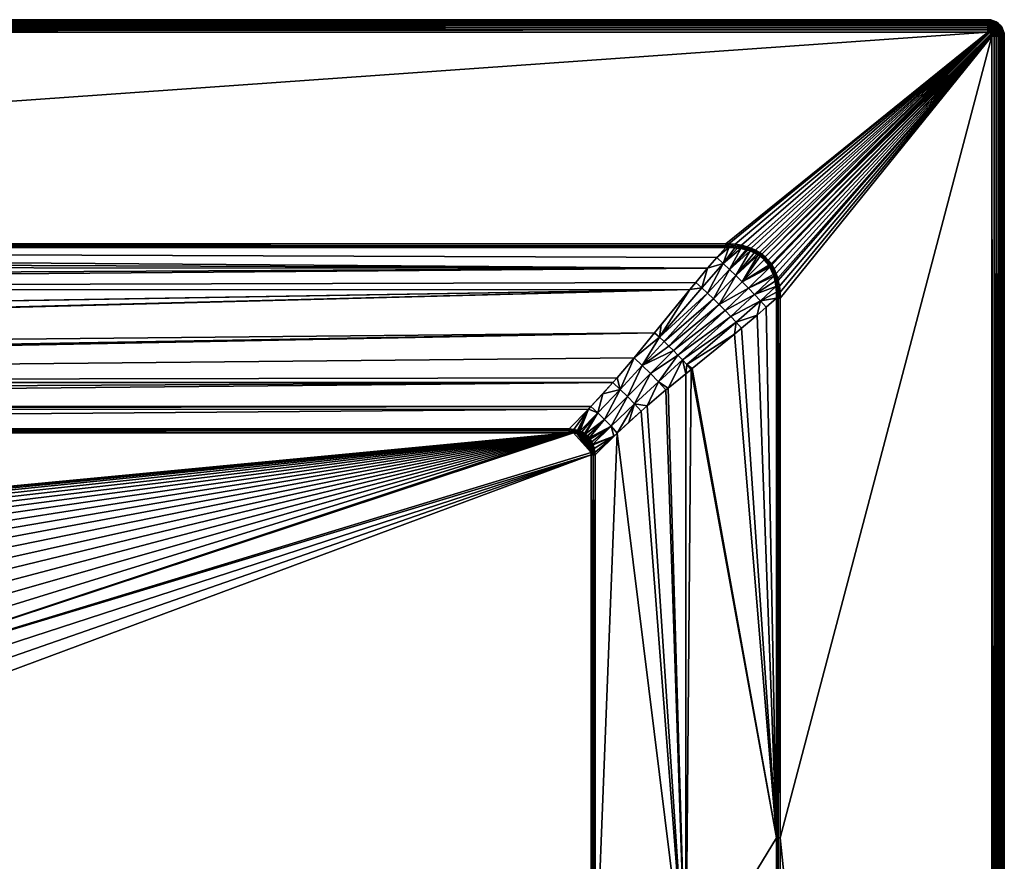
# Model space of a CAD drawing. Header units: millimetres. Extents: x 0 to 800, y -700 to 0.
# Tile 63 of 63: x 561 to 800, y -205 to 0. Entities that reach past the tile are written whole.
import ezdxf

# ---------------------------------------------------------------- set-up
doc = ezdxf.new("R2010")
doc.units = ezdxf.units.MM
doc.layers.get('0').update_dxf_attribs({"true_color": 0xb1941a})

msp = doc.modelspace()

# ---------------------------------------------------------------- meshes
at = {"color": 7, "true_color": 0xf0f0f0}
mesh = msp.add_polyface(dxfattribs=at)
corners = [(100.62, -237.16, 15.02), (329.1, -196.15, 15.02), (100.62, -105.86, 15.02), (104.58, -100.6, 15.02), (100.68, -104.84, 15.02), (105.47, -100.5, 15.02), (100.62, -105.86, 15.02), (106, -100.49, 15.02), (106, -100.49, 15.02), (331.59, -180.97, 15.02), (4.13, 0, 27.02), (796.13, 0, 0.02), (4.13, 0, 0.02), (104.44, -99.78, 15.14), (105.42, -99.6, 15.16), (101.55, -95.06, 16.67), (106, -99.54, 15.17), (106, -99.54, 15.17), (106, -100.01, 15.06), (106, -100.01, 15.06), (105.44, -100.04, 15.05), (104.51, -100.19, 15.05), (103.57, -100.05, 15.12), (103.68, -100.41, 15.04), (103.44, -100.11, 15.12), (102.98, -100.71, 15.04), (103.8, -100.79, 15.02), (4.13, -3, 30.02), (796.13, -2.48, 29.97), (4.13, -2.48, 29.97), (796.13, -1.97, 29.84), (4.13, -1.97, 29.84), (796.13, -1.5, 29.62), (4.13, -1.5, 29.62), (796.13, -1.07, 29.32), (4.13, -1.07, 29.32), (796.13, -0.7, 28.95), (4.13, -0.7, 28.95)]
mesh.append_faces([[corners[k] for k in face] for face in [(0, 1, 2, 0), (3, 4, 5, 3), (5, 6, 7, 5), (7, 2, 8, 7), (8, 2, 9, 8), (10, 11, 12, 10), (13, 14, 15, 13), (15, 14, 16, 15), (15, 16, 17, 15), (18, 17, 16, 18), (18, 16, 19, 18), (19, 16, 14, 19), (19, 14, 20, 19), (20, 14, 13, 20), (20, 13, 21, 20), (21, 13, 22, 21), (21, 22, 23, 21), (23, 22, 24, 23), (23, 24, 25, 23), (23, 26, 3, 23), (23, 3, 21, 23), (21, 3, 5, 21), (21, 5, 20, 21), (20, 5, 7, 20), (20, 7, 19, 20), (19, 7, 8, 19), (19, 8, 18, 19), (27, 28, 29, 27), (29, 30, 31, 29), (31, 32, 33, 31), (33, 34, 35, 33), (35, 36, 37, 35)]], dxfattribs={"vtx3": -1, "color": 7})
mesh = msp.add_polyface(dxfattribs=at)
corners = [(329.1, -196.15, 15.02), (329.56, -191.03, 15.02), (100.62, -105.86, 15.02), (330.39, -185.96, 15.02), (331.59, -180.97, 15.02), (357.08, -143.37, 15.02), (361.28, -140.41, 15.02), (106, -100.49, 15.02), (365.68, -137.76, 15.02), (337.28, -166.68, 15.02), (335.04, -171.3, 15.02), (333.14, -176.07, 15.02), (395, -129.05, 15.02), (694.27, -100.49, 15.02), (339.85, -162.23, 15.02), (342.73, -157.98, 15.02), (345.92, -153.95, 15.02), (349.38, -150.15, 15.02), (353.11, -146.62, 15.02), (370.26, -135.44, 15.02), (375, -133.45, 15.02), (379.87, -131.81, 15.02), (384.84, -130.53, 15.02), (389.89, -129.6, 15.02), (72.03, -60.16, 28.3), (75.19, -63.92, 27.05), (727.93, -60.49, 28.19), (85.28, -76.26, 22.93), (89.9, -81.95, 21.04), (723.63, -65.64, 26.47), (95.38, -88.32, 18.91), (98.15, -91.43, 17.87), (704.89, -88.32, 18.91), (4.13, -3, 30.02), (67.91, -54.51, 30.02), (796.13, -3, 30.02), (329.01, -201.28, 15.02), (329.74, -201.27, 14.95), (106, -100.01, 15.06), (694.27, -100.01, 15.06), (106, -99.54, 15.17), (67.91, -54.99, 29.98), (732.36, -54.99, 29.98), (4.13, -0.7, 28.95), (796.13, -0.4, 28.52), (4.13, -0.4, 28.52), (796.13, -0.18, 28.05), (4.13, -0.18, 28.05), (796.13, -0.05, 27.54), (4.13, -0.05, 27.54), (796.13, 0, 27.02), (4.13, 0, 27.02)]
mesh.append_faces([[corners[k] for k in face] for face in [(0, 1, 2, 0), (2, 1, 3, 2), (2, 3, 4, 2), (5, 6, 7, 5), (7, 6, 8, 7), (9, 7, 10, 9), (10, 7, 11, 10), (7, 12, 13, 7), (7, 4, 11, 7), (9, 14, 7, 9), (7, 14, 15, 7), (7, 15, 16, 7), (16, 17, 7, 16), (7, 17, 18, 7), (7, 18, 5, 7), (8, 19, 7, 8), (7, 19, 20, 7), (7, 20, 21, 7), (21, 22, 7, 21), (7, 22, 23, 7), (7, 23, 12, 7), (24, 25, 26, 24), (27, 28, 29, 27), (30, 31, 32, 30), (33, 34, 35, 33), (36, 37, 0, 36), (7, 13, 38, 7), (38, 39, 40, 38), (34, 41, 42, 34), (43, 44, 45, 43), (45, 46, 47, 45), (47, 48, 49, 47), (49, 50, 51, 49)]], dxfattribs={"vtx3": -1, "color": 7})
mesh = msp.add_polyface(dxfattribs=at)
corners = [(727.93, -60.49, 28.19), (67.91, -55.46, 29.87), (70.05, -57.9, 29.05), (72.03, -60.16, 28.3), (390, -130.33, 14.95), (385, -131.24, 14.95), (385.15, -131.94, 14.75), (384.84, -130.53, 15.02), (389.89, -129.6, 15.02), (395, -129.05, 15.02), (400.13, -129.6, 14.95), (400.13, -128.86, 15.02), (395.05, -129.78, 14.95), (395.11, -130.49, 14.75), (390.1, -131.03, 14.75), (400.13, -130.31, 14.75), (396.58, -131.1, 14.42), (390.2, -131.69, 14.42), (395.15, -131.15, 14.42), (380.08, -132.51, 14.95), (400.13, -130.97, 14.42), (106, -100.01, 15.06), (694.27, -100.49, 15.02), (694.27, -100.01, 15.06), (106, -99.54, 15.17), (694.27, -99.95, 15.07), (694.27, -99.54, 15.17), (732.36, -54.99, 29.98), (67.91, -54.99, 29.98), (4.13, -3, 30.02), (796.13, -3, 30.02), (796.13, -2.48, 29.97), (4.13, -2.48, 29.97), (796.13, -1.97, 29.84), (4.13, -1.97, 29.84), (796.13, -1.5, 29.62), (4.13, -1.5, 29.62), (796.13, -1.07, 29.32), (4.13, -1.07, 29.32), (796.13, -0.7, 28.95), (4.13, -0.7, 28.95), (796.13, -0.4, 28.52), (4.13, -0.4, 28.52), (796.13, -0.18, 28.05), (4.13, -0.18, 28.05), (796.13, -0.05, 27.54), (4.13, -0.05, 27.54), (796.13, 0, 27.02)]
mesh.append_faces([[corners[k] for k in face] for face in [(0, 1, 2, 0), (0, 2, 3, 0), (4, 5, 6, 4), (7, 5, 8, 7), (8, 5, 4, 8), (8, 4, 9, 8), (10, 11, 12, 10), (10, 12, 13, 10), (13, 12, 14, 13), (15, 10, 13, 15), (15, 13, 16, 15), (14, 17, 13, 14), (13, 17, 18, 13), (13, 18, 16, 13), (6, 14, 4, 6), (4, 14, 12, 4), (4, 12, 9, 4), (9, 12, 11, 9), (7, 19, 5, 7), (16, 20, 15, 16), (21, 22, 23, 21), (24, 23, 25, 24), (24, 25, 26, 24), (27, 28, 1, 27), (29, 30, 31, 29), (32, 31, 33, 32), (34, 33, 35, 34), (36, 35, 37, 36), (38, 37, 39, 38), (40, 39, 41, 40), (42, 41, 43, 42), (44, 43, 45, 44), (46, 45, 47, 46)]], dxfattribs={"vtx3": -1, "color": 7})
mesh = msp.add_polyface(dxfattribs=at)
corners = [(699.65, -105.86, 15.02), (469.87, -185.96, 15.02), (470.7, -191.03, 15.02), (699.65, -237.16, 15.02), (467.13, -176.07, 15.02), (699.65, -105.86, 15.02), (699.63, -105.33, 15.02), (694.27, -100.49, 15.02), (465.23, -171.3, 15.02), (695.29, -100.54, 15.02), (696.12, -100.69, 15.02), (796.13, 0, 27.02), (796.13, 0, 0.02), (4.13, 0, 27.02), (796.13, -3, 30.02), (67.91, -54.51, 30.02), (732.36, -54.51, 30.02), (694.27, -99.54, 15.17), (694.27, -99.54, 15.17), (698.97, -94.79, 16.75), (695.39, -99.69, 15.15), (696.3, -99.91, 15.13), (696.62, -100.02, 15.12), (697.18, -100.66, 15.04), (696.83, -100.11, 15.12), (696.51, -100.39, 15.05), (694.27, -100.01, 15.06), (694.28, -100.01, 15.06), (695.34, -100.11, 15.05), (696.21, -100.3, 15.05), (696.4, -100.76, 15.02), (697.03, -100.99, 15.02), (694.27, -99.95, 15.07)]
mesh.append_faces([[corners[k] for k in face] for face in [(0, 1, 2, 0), (0, 2, 3, 0), (4, 0, 5, 4), (4, 5, 6, 4), (7, 8, 4, 7), (7, 4, 9, 7), (9, 4, 6, 9), (9, 6, 10, 9), (11, 12, 13, 11), (14, 15, 16, 14), (17, 18, 19, 17), (19, 18, 20, 19), (21, 22, 19, 21), (23, 24, 25, 23), (26, 7, 27, 26), (27, 7, 9, 27), (27, 9, 28, 27), (28, 9, 10, 28), (28, 10, 29, 28), (29, 10, 30, 29), (29, 30, 25, 29), (25, 30, 31, 25), (25, 31, 23, 25), (18, 17, 32, 18), (24, 22, 25, 24), (25, 22, 21, 25), (25, 21, 29, 25), (29, 21, 20, 29), (29, 20, 28, 29), (28, 20, 18, 28), (28, 18, 27, 28), (27, 18, 32, 27), (27, 32, 26, 27)]], dxfattribs={"vtx3": -1, "color": 7})
mesh = msp.add_polyface(dxfattribs=at)
corners = [(797.13, -4, 30.02), (742.72, -58.5, 30.02), (743.39, -59.37, 30.02), (743.59, -59.67, 30.02), (744.15, -60.66, 30.02), (744.62, -61.73, 30.02), (796.13, -3, 30.02), (741.15, -57.02, 30.02), (741.98, -57.71, 30.02), (797.12, -3.83, 30.02), (797.07, -3.66, 30.02), (797, -3.5, 30.02), (796.9, -3.36, 30.02), (745.41, -64.83, 30.02), (745.57, -66.27, 30.02), (796.31, -3.02, 30.02), (796.48, -3.06, 30.02), (796.63, -3.13, 30.02), (796.78, -3.23, 30.02), (745, -62.87, 30.02), (745.15, -63.44, 30.02), (797.45, -3.24, 29.97), (797.3, -3.02, 29.97), (797.11, -2.84, 29.97), (796.89, -2.68, 29.97), (796.65, -2.57, 29.97), (796.4, -2.5, 29.97), (796.13, -2.48, 29.97), (797.44, -2.45, 29.84), (797.15, -2.25, 29.84), (796.83, -2.1, 29.84)]
mesh.append_faces([[corners[k] for k in face] for face in [(0, 1, 2, 0), (0, 3, 4, 0), (0, 4, 5, 0), (6, 7, 8, 6), (0, 9, 1, 0), (1, 9, 10, 1), (8, 10, 11, 8), (8, 11, 12, 8), (0, 13, 14, 0), (15, 6, 16, 15), (16, 6, 8, 16), (16, 8, 17, 16), (17, 8, 12, 17), (17, 12, 18, 17), (0, 19, 20, 0), (0, 20, 13, 0), (11, 21, 12, 11), (12, 21, 22, 12), (12, 22, 18, 12), (18, 22, 23, 18), (18, 23, 17, 18), (17, 23, 24, 17), (17, 24, 16, 17), (16, 24, 25, 16), (16, 25, 15, 16), (15, 25, 26, 15), (15, 26, 6, 15), (6, 26, 27, 6), (23, 28, 24, 23), (24, 28, 29, 24), (24, 29, 25, 24), (25, 30, 26, 25)]], dxfattribs={"vtx3": -1, "color": 7})
mesh = msp.add_polyface(dxfattribs=at)
corners = [(796.83, -0.06, 27.02), (796.83, -0.06, 0.02), (796.13, 0, 0.02), (796.13, 0, 27.02), (796.65, -2.57, 29.97), (797.15, -2.25, 29.84), (796.83, -2.1, 29.84), (796.4, -2.5, 29.97), (796.49, -2.01, 29.84), (796.13, -2.48, 29.97), (796.13, -1.97, 29.84), (797.38, -1.84, 29.62), (796.99, -1.65, 29.62), (796.57, -1.54, 29.62), (796.13, -1.5, 29.62), (797.14, -1.25, 29.32), (796.64, -1.12, 29.32), (796.13, -1.07, 29.32), (797.26, -0.9, 28.95), (796.71, -0.75, 28.95), (796.13, -0.7, 28.95), (797.36, -0.62, 28.52), (796.76, -0.46, 28.52), (796.13, -0.4, 28.52), (797.44, -0.41, 28.05), (796.8, -0.24, 28.05), (796.13, -0.18, 28.05), (797.49, -0.28, 27.54), (796.82, -0.11, 27.54), (796.13, -0.05, 27.54), (797.5, -0.24, 27.02)]
mesh.append_faces([[corners[k] for k in face] for face in [(0, 1, 2, 0), (0, 2, 3, 0), (4, 5, 6, 4), (7, 6, 8, 7), (7, 8, 9, 7), (9, 8, 10, 9), (5, 11, 6, 5), (6, 11, 12, 6), (6, 12, 8, 6), (8, 12, 13, 8), (8, 13, 10, 8), (10, 13, 14, 10), (12, 15, 13, 12), (13, 15, 16, 13), (13, 16, 14, 13), (14, 16, 17, 14), (15, 18, 16, 15), (16, 18, 19, 16), (16, 19, 17, 16), (17, 19, 20, 17), (18, 21, 19, 18), (19, 21, 22, 19), (19, 22, 20, 19), (20, 22, 23, 20), (22, 24, 25, 22), (22, 25, 23, 22), (23, 25, 26, 23), (25, 27, 28, 25), (25, 28, 26, 25), (26, 28, 29, 26), (28, 30, 0, 28), (28, 0, 29, 28), (29, 0, 3, 29)]], dxfattribs={"vtx3": -1, "color": 7})
mesh = msp.add_polyface(dxfattribs=at)
corners = [(798.13, -0.54, 27.02), (798.13, -0.54, 0.02), (797.5, -0.24, 0.02), (797.5, -0.24, 27.02), (796.83, -0.06, 0.02), (796.83, -0.06, 27.02), (797.44, -2.45, 29.84), (798.05, -2.39, 29.62), (797.74, -2.09, 29.62), (797.15, -2.25, 29.84), (797.38, -1.84, 29.62), (798.38, -2.12, 29.32), (798.02, -1.76, 29.32), (797.6, -1.46, 29.32), (796.99, -1.65, 29.62), (797.14, -1.25, 29.32), (798.66, -1.88, 28.95), (798.25, -1.47, 28.95), (797.78, -1.14, 28.95), (797.26, -0.9, 28.95), (798.45, -1.24, 28.52), (797.93, -0.88, 28.52), (797.36, -0.62, 28.52), (798.59, -1.08, 28.05), (798.04, -0.69, 28.05), (797.44, -0.41, 28.05), (796.76, -0.46, 28.52), (798.68, -0.97, 27.54), (798.11, -0.58, 27.54), (797.49, -0.28, 27.54), (796.8, -0.24, 28.05), (796.82, -0.11, 27.54)]
mesh.append_faces([[corners[k] for k in face] for face in [(0, 1, 2, 0), (0, 2, 3, 0), (3, 2, 4, 3), (3, 4, 5, 3), (6, 7, 8, 6), (6, 8, 9, 6), (9, 8, 10, 9), (7, 11, 8, 7), (8, 11, 12, 8), (8, 12, 10, 8), (10, 12, 13, 10), (10, 13, 14, 10), (14, 13, 15, 14), (12, 16, 17, 12), (12, 17, 13, 12), (13, 17, 18, 13), (13, 18, 15, 13), (15, 18, 19, 15), (17, 20, 18, 17), (18, 20, 21, 18), (18, 21, 19, 18), (19, 21, 22, 19), (21, 23, 24, 21), (21, 24, 22, 21), (22, 24, 25, 22), (22, 25, 26, 22), (24, 27, 28, 24), (24, 28, 25, 24), (25, 28, 29, 25), (25, 29, 30, 25), (28, 0, 29, 28), (29, 0, 3, 29), (29, 3, 31, 29)]], dxfattribs={"vtx3": -1, "color": 7})
mesh = msp.add_polyface(dxfattribs=at)
corners = [(797.13, -4, 30.02), (797.66, -4, 29.97), (797.12, -3.83, 30.02), (797.63, -3.74, 29.97), (797.07, -3.66, 30.02), (797.56, -3.48, 29.97), (797, -3.5, 30.02), (797.45, -3.24, 29.97), (798.16, -4, 29.84), (798.13, -3.65, 29.84), (798.04, -3.31, 29.84), (797.89, -2.99, 29.84), (797.3, -3.02, 29.97), (797.69, -2.7, 29.84), (797.11, -2.84, 29.97), (797.44, -2.45, 29.84), (798.63, -4, 29.62), (798.6, -3.57, 29.62), (798.48, -3.15, 29.62), (798.3, -2.75, 29.62), (798.05, -2.39, 29.62), (799.06, -4, 29.32), (799.02, -3.49, 29.32), (798.89, -3, 29.32), (798.67, -2.54, 29.32), (798.99, -2.35, 28.95), (798.38, -2.12, 29.32)]
mesh.append_faces([[corners[k] for k in face] for face in [(0, 1, 2, 0), (2, 1, 3, 2), (2, 3, 4, 2), (4, 3, 5, 4), (4, 5, 6, 4), (6, 5, 7, 6), (1, 8, 3, 1), (3, 8, 9, 3), (3, 9, 5, 3), (5, 9, 10, 5), (5, 10, 7, 5), (7, 10, 11, 7), (7, 11, 12, 7), (12, 11, 13, 12), (12, 13, 14, 12), (14, 13, 15, 14), (8, 16, 9, 8), (9, 16, 17, 9), (9, 17, 10, 9), (10, 17, 18, 10), (10, 18, 11, 10), (11, 18, 19, 11), (11, 19, 13, 11), (13, 19, 20, 13), (13, 20, 15, 13), (16, 21, 17, 16), (17, 22, 18, 17), (18, 22, 23, 18), (18, 23, 19, 18), (19, 23, 24, 19), (19, 24, 20, 19), (24, 25, 26, 24)]], dxfattribs={"vtx3": -1, "color": 7})
mesh = msp.add_polyface(dxfattribs=at)
corners = [(799.89, -2.63, 27.02), (799.6, -2, 0.02), (799.6, -2, 27.02), (799.2, -1.43, 0.02), (799.2, -1.43, 27.02), (798.71, -0.94, 0.02), (798.71, -0.94, 27.02), (798.13, -0.54, 0.02), (798.13, -0.54, 27.02), (798.05, -2.39, 29.62), (798.67, -2.54, 29.32), (798.38, -2.12, 29.32), (798.99, -2.35, 28.95), (798.66, -1.88, 28.95), (798.02, -1.76, 29.32), (799.25, -2.2, 28.52), (798.89, -1.69, 28.52), (798.25, -1.47, 28.95), (798.45, -1.24, 28.52), (799.72, -2.69, 28.05), (799.44, -2.09, 28.05), (799.06, -1.55, 28.05), (798.59, -1.08, 28.05), (797.93, -0.88, 28.52), (799.85, -2.65, 27.54), (799.56, -2.02, 27.54), (799.16, -1.46, 27.54), (798.68, -0.97, 27.54), (798.04, -0.69, 28.05), (798.11, -0.58, 27.54)]
mesh.append_faces([[corners[k] for k in face] for face in [(0, 1, 2, 0), (2, 1, 3, 2), (2, 3, 4, 2), (4, 3, 5, 4), (4, 5, 6, 4), (6, 5, 7, 6), (6, 7, 8, 6), (9, 10, 11, 9), (11, 12, 13, 11), (11, 13, 14, 11), (12, 15, 13, 12), (13, 15, 16, 13), (13, 16, 17, 13), (17, 16, 18, 17), (15, 19, 20, 15), (15, 20, 16, 15), (16, 20, 21, 16), (16, 21, 18, 16), (18, 21, 22, 18), (18, 22, 23, 18), (20, 24, 25, 20), (20, 25, 21, 20), (21, 25, 26, 21), (21, 26, 22, 21), (22, 26, 27, 22), (22, 27, 28, 22), (25, 0, 2, 25), (25, 2, 26, 25), (26, 2, 4, 26), (26, 4, 27, 26), (27, 4, 6, 27), (27, 6, 29, 27), (29, 6, 8, 29)]], dxfattribs={"vtx3": -1, "color": 7})
mesh = msp.add_polyface(dxfattribs=at)
corners = [(800.13, -4, 27.02), (800.13, -4, 0.02), (800.07, -3.31, 0.02), (800.07, -3.31, 27.02), (799.89, -2.63, 0.02), (799.89, -2.63, 27.02), (799.6, -2, 0.02), (798.6, -3.57, 29.62), (799.06, -4, 29.32), (799.02, -3.49, 29.32), (799.43, -4, 28.95), (799.38, -3.43, 28.95), (798.89, -3, 29.32), (799.23, -2.87, 28.95), (798.67, -2.54, 29.32), (798.99, -2.35, 28.95), (799.73, -4, 28.52), (799.68, -3.38, 28.52), (799.52, -2.77, 28.52), (799.25, -2.2, 28.52), (799.95, -4, 28.05), (799.9, -3.34, 28.05), (799.72, -2.69, 28.05), (800.09, -4, 27.54), (800.03, -3.31, 27.54), (799.85, -2.65, 27.54), (799.44, -2.09, 28.05), (799.56, -2.02, 27.54)]
mesh.append_faces([[corners[k] for k in face] for face in [(0, 1, 2, 0), (0, 2, 3, 0), (3, 2, 4, 3), (3, 4, 5, 3), (5, 4, 6, 5), (7, 8, 9, 7), (8, 10, 9, 8), (9, 10, 11, 9), (9, 11, 12, 9), (12, 11, 13, 12), (12, 13, 14, 12), (14, 13, 15, 14), (10, 16, 11, 10), (11, 16, 17, 11), (11, 17, 13, 11), (13, 17, 18, 13), (13, 18, 15, 13), (15, 18, 19, 15), (16, 20, 17, 16), (17, 20, 21, 17), (17, 21, 18, 17), (18, 21, 22, 18), (18, 22, 19, 18), (20, 23, 21, 20), (21, 23, 24, 21), (21, 24, 22, 21), (22, 24, 25, 22), (22, 25, 26, 22), (23, 0, 24, 23), (24, 0, 3, 24), (24, 3, 25, 24), (25, 3, 5, 25), (25, 5, 27, 25)]], dxfattribs={"vtx3": -1, "color": 7})
mesh = msp.add_polyface(dxfattribs=at)
corners = [(700.6, -326.55, 15.28), (711.38, -319.82, 18.84), (700.6, -324.63, 15.26), (700.6, -300, 15.17), (722.63, -312.79, 22.57), (722.63, -274.06, 22.52), (700.6, -289.18, 15.17), (722.63, -235.32, 22.52), (700.6, -237.16, 15.17), (700.6, -251.8, 15.17), (744.67, -199.08, 29.87), (744.68, -218.83, 29.87), (744.69, -299.02, 29.88), (733.88, -345.2, 26.41), (744.7, -339.12, 29.88), (700.6, -349.85, 15.51), (711.38, -357.86, 19.18), (722.63, -351.53, 22.79), (797.13, -4, 30.02), (745.62, -199.08, 30.02), (797.13, -696, 30.02), (700.13, -300, 15.06), (700.13, -324.63, 15.14), (699.64, -324.63, 15.1), (700.13, -237.16, 15.06), (699.65, -237.16, 15.02), (699.65, -300, 15.02), (745.14, -199.08, 29.98), (745.14, -366.71, 29.99), (745.59, -366.71, 30.02)]
mesh.append_faces([[corners[k] for k in face] for face in [(0, 1, 2, 0), (2, 1, 3, 2), (1, 4, 3, 1), (3, 4, 5, 3), (3, 5, 6, 3), (6, 5, 7, 6), (7, 8, 9, 7), (7, 9, 6, 7), (10, 7, 11, 10), (11, 7, 5, 11), (11, 5, 12, 11), (12, 5, 4, 12), (12, 4, 13, 12), (13, 14, 12, 13), (0, 15, 1, 0), (1, 16, 4, 1), (4, 16, 17, 4), (4, 17, 13, 4), (18, 19, 20, 18), (3, 21, 22, 3), (22, 0, 2, 22), (22, 2, 3, 22), (23, 22, 21, 23), (3, 6, 21, 3), (21, 6, 9, 21), (21, 9, 24, 21), (24, 25, 26, 24), (24, 26, 21, 24), (9, 8, 24, 9), (27, 11, 28, 27), (28, 11, 12, 28), (28, 29, 19, 28), (28, 19, 27, 28)]], dxfattribs={"vtx3": -1, "color": 7})
mesh = msp.add_polyface(dxfattribs=at)
corners = [(700.6, -349.85, 15.51), (700.59, -363.93, 15.73), (711.38, -357.86, 19.18), (733.88, -384.63, 26.6), (744.71, -379.21, 29.89), (744.7, -366.71, 29.88), (733.88, -345.2, 26.41), (744.7, -339.12, 29.88), (700.59, -375.71, 15.92), (700.58, -401.31, 16.48), (711.38, -395.9, 19.76), (722.63, -390.26, 23.18), (722.63, -351.53, 22.79), (711.38, -319.82, 18.84), (700.13, -375.71, 15.81), (700.13, -349.85, 15.39), (699.66, -386.26, 16.01), (700.13, -402.29, 16.4), (699.66, -375.71, 15.77), (700.6, -326.55, 15.28), (700.13, -324.63, 15.14), (699.65, -342.97, 15.29), (745.14, -366.71, 29.99), (744.69, -299.02, 29.88), (797.13, -4, 30.02), (797.13, -696, 30.02), (797.66, -696, 29.97), (797.66, -4, 29.97), (798.16, -696, 29.84), (798.16, -4, 29.84), (798.63, -696, 29.62), (798.63, -4, 29.62), (799.06, -696, 29.32), (799.06, -4, 29.32), (799.43, -696, 28.95), (799.43, -4, 28.95), (799.73, -696, 28.52), (799.73, -4, 28.52), (799.95, -696, 28.05), (799.95, -4, 28.05), (800.09, -696, 27.54), (800.09, -4, 27.54), (800.13, -696, 27.02)]
mesh.append_faces([[corners[k] for k in face] for face in [(0, 1, 2, 0), (3, 4, 5, 3), (3, 5, 6, 3), (6, 5, 7, 6), (8, 9, 10, 8), (11, 12, 10, 11), (10, 12, 2, 10), (10, 2, 8, 10), (8, 2, 1, 8), (13, 0, 2, 13), (6, 12, 11, 6), (6, 11, 3, 6), (9, 8, 14, 9), (14, 8, 1, 14), (14, 1, 15, 14), (16, 17, 14, 16), (18, 14, 15, 18), (1, 0, 15, 1), (15, 0, 19, 15), (15, 19, 20, 15), (21, 15, 20, 21), (7, 5, 22, 7), (22, 5, 4, 22), (22, 23, 7, 22), (24, 25, 26, 24), (27, 26, 28, 27), (29, 28, 30, 29), (31, 30, 32, 31), (33, 32, 34, 33), (35, 34, 36, 35), (37, 36, 38, 37), (39, 38, 40, 39), (41, 40, 42, 41)]], dxfattribs={"vtx3": -1, "color": 7})
mesh = msp.add_polyface(dxfattribs=at)
corners = [(711.82, -95.24, 18.91), (705.97, -100.58, 16.97), (722.63, -235.32, 22.52), (713.27, -93.95, 19.4), (717.82, -90.08, 20.91), (700.6, -105.86, 15.17), (700.6, -105.86, 15.17), (700.6, -237.16, 15.17), (744.67, -199.08, 29.87), (742.23, -69.92, 29.05), (739.99, -71.89, 28.31), (736.22, -75.05, 27.05), (734.48, -76.51, 26.47), (724.17, -84.91, 23.03), (723.95, -85.08, 22.96), (722.64, -86.15, 22.52), (718.33, -89.65, 21.08), (800.13, -4, 27.02), (800.13, -696, 0.02), (800.13, -4, 0.02), (700.35, -104.31, 15.14), (700.54, -105.28, 15.16), (705.15, -101.35, 16.69), (700.6, -105.86, 15.17), (745.14, -199.08, 29.98), (745.14, -67.77, 29.98), (744.67, -67.77, 29.87), (744.68, -218.83, 29.87), (745.62, -199.08, 30.02), (745.62, -67.77, 30.02), (797.13, -4, 30.02), (797.66, -696, 29.97), (797.66, -4, 29.97), (798.16, -696, 29.84), (798.16, -4, 29.84), (798.63, -696, 29.62), (798.63, -4, 29.62), (799.06, -696, 29.32), (799.06, -4, 29.32), (799.43, -696, 28.95), (799.43, -4, 28.95), (799.73, -696, 28.52), (799.73, -4, 28.52), (799.95, -696, 28.05), (799.95, -4, 28.05), (800.09, -696, 27.54), (800.09, -4, 27.54), (800.13, -696, 27.02)]
mesh.append_faces([[corners[k] for k in face] for face in [(0, 1, 2, 0), (0, 2, 3, 0), (3, 2, 4, 3), (5, 6, 1, 5), (1, 6, 7, 1), (1, 7, 2, 1), (8, 9, 10, 8), (10, 11, 8, 10), (8, 11, 12, 8), (8, 12, 13, 8), (14, 15, 2, 14), (2, 15, 16, 2), (2, 16, 4, 2), (13, 14, 8, 13), (8, 14, 2, 8), (17, 18, 19, 17), (20, 21, 22, 20), (22, 21, 23, 22), (22, 23, 5, 22), (24, 25, 26, 24), (26, 8, 24, 26), (24, 8, 27, 24), (24, 28, 29, 24), (24, 29, 25, 24), (30, 31, 32, 30), (32, 33, 34, 32), (34, 35, 36, 34), (36, 37, 38, 36), (38, 39, 40, 38), (40, 41, 42, 40), (42, 43, 44, 42), (44, 45, 46, 44), (46, 47, 17, 46)]], dxfattribs={"vtx3": -1, "color": 7})
mesh = msp.add_polyface(dxfattribs=at)
corners = [(743.39, -59.37, 30.02), (743.59, -59.67, 30.02), (797.13, -4, 30.02), (739.63, -56.07, 30.02), (740.63, -56.65, 30.02), (796.13, -3, 30.02), (741.15, -57.02, 30.02), (742.72, -58.5, 30.02), (797.07, -3.66, 30.02), (741.98, -57.71, 30.02), (734.69, -54.64, 30.02), (736.18, -54.88, 30.02), (744.62, -61.73, 30.02), (745, -62.87, 30.02), (733.1, -54.53, 30.02), (737.57, -55.23, 30.02), (738.54, -55.57, 30.02), (745.57, -66.27, 30.02), (745.62, -67.77, 30.02), (732.36, -54.51, 30.02), (741.7, -58.43, 29.94), (741.5, -58.22, 29.94), (740.73, -57.58, 29.94), (738.4, -55.93, 30), (739.3, -56.71, 29.93), (739.46, -56.39, 30), (739.91, -57.06, 29.93), (740.43, -56.95, 30), (740.24, -57.25, 29.93), (740.94, -57.3, 30), (741.74, -57.97, 30), (742.46, -58.73, 30)]
mesh.append_faces([[corners[k] for k in face] for face in [(0, 1, 2, 0), (3, 4, 5, 3), (5, 4, 6, 5), (7, 8, 9, 7), (10, 11, 5, 10), (12, 13, 2, 12), (10, 5, 14, 10), (11, 15, 5, 11), (5, 15, 16, 5), (5, 16, 3, 5), (17, 18, 2, 17), (5, 19, 14, 5), (20, 21, 22, 20), (23, 24, 25, 23), (25, 24, 26, 25), (25, 26, 27, 25), (26, 28, 27, 26), (27, 28, 22, 27), (27, 22, 29, 27), (29, 22, 21, 29), (29, 21, 30, 29), (30, 21, 20, 30), (30, 20, 31, 30), (16, 23, 25, 16), (16, 25, 3, 16), (3, 25, 27, 3), (3, 27, 4, 3), (4, 27, 29, 4), (4, 29, 6, 4), (6, 29, 30, 6), (6, 30, 9, 6), (9, 30, 31, 9), (9, 31, 7, 9)]], dxfattribs={"vtx3": -1, "color": 7})
mesh = msp.add_polyface(dxfattribs=at)
corners = [(797.13, -4, 30.02), (745.62, -67.77, 30.02), (745.62, -199.08, 30.02), (744.67, -66.34, 29.88), (744.57, -64.95, 29.9), (744.57, -64.94, 29.9), (743.91, -62, 29.92), (743.49, -60.99, 29.93), (743.08, -60.23, 29.93), (744.67, -67.77, 29.87), (740.84, -68.38, 28.65), (744.03, -62.41, 29.92), (744.36, -63.63, 29.91), (744.23, -63.09, 29.91), (743.82, -60.83, 30), (744.26, -61.87, 29.99), (744.61, -62.98, 29.99), (744.75, -63.54, 29.99), (744.99, -64.89, 29.99), (745.12, -66.31, 29.98), (745.14, -67.77, 29.98), (743.59, -59.67, 30.02), (743.29, -59.86, 30), (744.15, -60.66, 30.02), (744.62, -61.73, 30.02), (745, -62.87, 30.02), (745.15, -63.44, 30.02), (745.41, -64.83, 30.02), (745.57, -66.27, 30.02)]
mesh.append_faces([[corners[k] for k in face] for face in [(0, 1, 2, 0), (3, 4, 5, 3), (6, 7, 8, 6), (9, 3, 10, 9), (11, 12, 13, 11), (14, 7, 6, 14), (14, 6, 15, 14), (15, 6, 11, 15), (15, 11, 16, 15), (11, 13, 16, 11), (16, 13, 12, 16), (16, 12, 17, 16), (17, 12, 5, 17), (17, 5, 18, 17), (5, 4, 18, 5), (18, 4, 3, 18), (18, 3, 19, 18), (19, 3, 9, 19), (19, 9, 20, 19), (21, 22, 14, 21), (21, 14, 23, 21), (23, 14, 15, 23), (23, 15, 24, 23), (24, 15, 16, 24), (24, 16, 25, 24), (25, 16, 17, 25), (25, 17, 26, 25), (26, 17, 18, 26), (26, 18, 27, 26), (27, 18, 19, 27), (27, 19, 28, 27), (28, 19, 20, 28), (28, 20, 1, 28)]], dxfattribs={"vtx3": -1, "color": 7})
mesh = msp.add_polyface(dxfattribs=at)
corners = [(800.13, -696, 27.02), (800.13, -696, 0.02), (800.13, -4, 27.02), (797.07, -696.34, 30.02), (797.12, -696.17, 30.02), (797.13, -696, 30.02), (745.62, -199.08, 30.02), (745.59, -366.71, 30.02), (745.52, -449.45, 30.02), (745.2, -660.77, 30.02), (745.14, -697, 30.02), (796.48, -696.94, 30.02), (796.63, -696.87, 30.02), (796.9, -696.64, 30.02), (797, -696.5, 30.02), (800.07, -696.7, 27.02), (745.13, -697, 30.02), (745.13, -660.77, 30.02), (745.14, -449.45, 30), (797.56, -696.52, 29.97), (797.63, -696.26, 29.97), (797.66, -696, 29.97), (798.04, -696.69, 29.84), (798.13, -696.35, 29.84), (798.16, -696, 29.84), (798.6, -696.43, 29.62), (798.63, -696, 29.62), (799.02, -696.51, 29.32), (799.06, -696, 29.32), (799.38, -696.57, 28.95), (799.43, -696, 28.95), (799.68, -696.63, 28.52), (799.73, -696, 28.52), (799.9, -696.66, 28.05), (799.95, -696, 28.05), (800.03, -696.69, 27.54), (800.09, -696, 27.54)]
mesh.append_faces([[corners[k] for k in face] for face in [(0, 1, 2, 0), (3, 4, 5, 3), (5, 6, 7, 5), (5, 7, 8, 5), (8, 9, 5, 8), (5, 9, 10, 5), (5, 11, 12, 5), (5, 12, 3, 5), (3, 13, 14, 3), (15, 1, 0, 15), (16, 10, 9, 16), (16, 9, 17, 16), (17, 9, 8, 17), (17, 8, 18, 17), (3, 19, 4, 3), (4, 19, 20, 4), (4, 20, 5, 4), (5, 20, 21, 5), (20, 22, 23, 20), (20, 23, 21, 20), (21, 23, 24, 21), (23, 25, 24, 23), (24, 25, 26, 24), (25, 27, 26, 25), (26, 27, 28, 26), (27, 29, 28, 27), (28, 29, 30, 28), (29, 31, 30, 29), (30, 31, 32, 30), (31, 33, 32, 31), (32, 33, 34, 32), (34, 35, 36, 34), (36, 15, 0, 36)]], dxfattribs={"vtx3": -1, "color": 7})
mesh = msp.add_polyface(dxfattribs=at)
corners = [(430, -135.44, 15.02), (434.59, -137.76, 15.02), (694.27, -100.49, 15.02), (438.99, -140.41, 15.02), (460.42, -162.23, 15.02), (462.99, -166.68, 15.02), (443.18, -143.37, 15.02), (447.16, -146.62, 15.02), (450.89, -150.15, 15.02), (454.35, -153.95, 15.02), (457.53, -157.98, 15.02), (395, -129.05, 15.02), (400.13, -128.86, 15.02), (405.27, -129.05, 15.02), (410.37, -129.6, 15.02), (415.43, -130.53, 15.02), (420.4, -131.81, 15.02), (425.27, -133.45, 15.02), (468.68, -180.97, 15.02), (469.87, -185.96, 15.02), (699.65, -105.86, 15.02), (467.13, -176.07, 15.02), (465.23, -171.3, 15.02), (730.22, -57.9, 29.05), (732.36, -55.46, 29.87), (67.91, -55.46, 29.87), (727.93, -60.49, 28.19), (76.74, -65.77, 26.43), (725.07, -63.91, 27.05), (723.63, -65.64, 26.47), (90.22, -82.32, 20.91), (715.06, -76.19, 22.96), (710.04, -82.31, 20.92), (95.38, -88.32, 18.91), (705.94, -87.14, 19.31), (704.89, -88.32, 18.91), (100.71, -94.16, 16.97), (699.56, -94.16, 16.97), (101.55, -95.06, 16.67), (698.97, -94.79, 16.75), (106, -99.54, 15.17), (694.27, -99.54, 15.17), (471.26, -201.28, 15.02), (471.17, -196.15, 15.02), (470.43, -196.19, 14.95), (732.36, -54.99, 29.98), (732.36, -54.51, 30.02), (67.91, -54.51, 30.02)]
mesh.append_faces([[corners[k] for k in face] for face in [(0, 1, 2, 0), (2, 1, 3, 2), (4, 5, 2, 4), (3, 6, 2, 3), (2, 6, 7, 2), (2, 7, 8, 2), (8, 9, 2, 8), (2, 9, 10, 2), (2, 10, 4, 2), (2, 11, 12, 2), (12, 13, 2, 12), (2, 13, 14, 2), (2, 14, 15, 2), (15, 16, 2, 15), (2, 16, 17, 2), (2, 17, 0, 2), (18, 19, 20, 18), (18, 20, 21, 18), (5, 22, 2, 5), (23, 24, 25, 23), (23, 25, 26, 23), (26, 27, 28, 26), (28, 27, 29, 28), (29, 30, 31, 29), (32, 31, 33, 32), (32, 33, 34, 32), (34, 33, 35, 34), (35, 36, 37, 35), (37, 38, 39, 37), (39, 40, 41, 39), (42, 43, 44, 42), (45, 46, 47, 45), (45, 25, 24, 45)]], dxfattribs={"vtx3": -1, "color": 7})
mesh = msp.add_polyface(dxfattribs=at)
corners = [(735.18, -55.58, 29.9), (734.59, -55.51, 29.89), (731.75, -59.3, 28.65), (733.07, -55.45, 29.87), (736.02, -55.68, 29.9), (733.3, -60.75, 28.36), (737.34, -55.98, 29.92), (739.91, -57.06, 29.93), (739.3, -56.71, 29.93), (734.85, -62.24, 28.18), (737.72, -56.1, 29.92), (730.22, -57.9, 29.05), (732.36, -55.46, 29.87), (732.36, -54.99, 29.98), (732.36, -54.51, 30.02), (733.08, -54.99, 29.98), (734.64, -55.08, 29.99), (736.1, -55.28, 29.99), (737.45, -55.61, 29.99), (738.4, -55.93, 30), (738.27, -56.27, 29.92), (733.1, -54.53, 30.02), (734.69, -54.64, 30.02), (736.18, -54.88, 30.02), (737.57, -55.23, 30.02), (738.54, -55.57, 30.02)]
mesh.append_faces([[corners[k] for k in face] for face in [(0, 1, 2, 0), (2, 1, 3, 2), (0, 2, 4, 0), (4, 2, 5, 4), (4, 5, 6, 4), (7, 8, 9, 7), (5, 10, 6, 5), (11, 2, 3, 11), (11, 3, 12, 11), (13, 12, 3, 13), (14, 13, 15, 14), (13, 3, 15, 13), (15, 3, 1, 15), (15, 1, 16, 15), (16, 1, 0, 16), (16, 0, 17, 16), (0, 4, 17, 0), (17, 4, 6, 17), (17, 6, 18, 17), (18, 6, 10, 18), (18, 10, 19, 18), (10, 20, 19, 10), (19, 20, 8, 19), (14, 15, 21, 14), (21, 15, 16, 21), (21, 16, 22, 21), (22, 16, 17, 22), (22, 17, 23, 22), (23, 17, 18, 23), (23, 18, 24, 23), (24, 18, 19, 24), (24, 19, 25, 24)]], dxfattribs={"vtx3": -1, "color": 7})
mesh = msp.add_polyface(dxfattribs=at)
corners = [(734.48, -76.51, 26.47), (736.22, -75.05, 27.05), (734.92, -73.63, 26.67), (734.85, -62.24, 28.18), (739.3, -56.71, 29.93), (738.27, -56.27, 29.92), (733.3, -60.75, 28.36), (737.72, -56.1, 29.92), (727.93, -60.49, 28.19), (731.75, -59.3, 28.65), (730.22, -57.9, 29.05), (730.79, -69.34, 26.18), (729.37, -67.94, 26.24), (727.94, -66.56, 26.4), (726.5, -65.22, 26.67), (725.07, -63.91, 27.05), (740.84, -68.38, 28.65), (733.57, -72.2, 26.4), (739.38, -66.83, 28.36), (732.19, -70.76, 26.24), (737.9, -65.29, 28.18), (736.38, -63.75, 28.12), (740.24, -57.25, 29.93), (723.63, -65.64, 26.47), (716.21, -77.23, 22.66), (717.35, -78.3, 22.44), (718.49, -79.4, 22.31), (719.62, -80.51, 22.26), (720.74, -81.64, 22.31), (721.83, -82.78, 22.44), (722.9, -83.93, 22.66), (724.17, -84.91, 23.03)]
mesh.append_faces([[corners[k] for k in face] for face in [(0, 1, 2, 0), (3, 4, 5, 3), (3, 5, 6, 3), (6, 5, 7, 6), (8, 9, 10, 8), (11, 3, 12, 11), (12, 3, 6, 12), (12, 6, 13, 12), (13, 6, 9, 13), (13, 9, 14, 13), (14, 9, 8, 14), (14, 8, 15, 14), (2, 16, 17, 2), (17, 18, 19, 17), (19, 18, 20, 19), (19, 20, 11, 19), (11, 20, 21, 11), (11, 21, 3, 11), (3, 21, 22, 3), (15, 23, 14, 15), (14, 24, 13, 14), (13, 25, 12, 13), (12, 25, 26, 12), (12, 26, 11, 12), (11, 26, 27, 11), (11, 27, 19, 11), (19, 27, 28, 19), (19, 28, 17, 19), (17, 28, 29, 17), (17, 29, 2, 17), (2, 29, 30, 2), (2, 30, 0, 2), (0, 30, 31, 0)]], dxfattribs={"vtx3": -1, "color": 7})
mesh = msp.add_polyface(dxfattribs=at)
corners = [(740.73, -57.58, 29.94), (740.24, -57.25, 29.93), (736.38, -63.75, 28.12), (741.7, -58.43, 29.94), (742.81, -59.77, 29.93), (742.19, -58.95, 29.94), (737.9, -65.29, 28.18), (739.38, -66.83, 28.36), (744.03, -62.41, 29.92), (743.91, -62, 29.92), (743.08, -60.23, 29.93), (742.99, -60.05, 29.93), (739.99, -71.89, 28.31), (742.23, -69.92, 29.05), (740.84, -68.38, 28.65), (744.67, -67.77, 29.87), (744.67, -66.34, 29.88), (744.57, -64.94, 29.9), (744.36, -63.63, 29.91), (736.22, -75.05, 27.05), (734.92, -73.63, 26.67), (733.57, -72.2, 26.4), (734.85, -62.24, 28.18), (739.91, -57.06, 29.93), (742.46, -58.73, 30), (743.1, -59.57, 30), (743.29, -59.86, 30), (743.82, -60.83, 30), (743.49, -60.99, 29.93), (742.72, -58.5, 30.02), (743.39, -59.37, 30.02), (743.59, -59.67, 30.02)]
mesh.append_faces([[corners[k] for k in face] for face in [(0, 1, 2, 0), (0, 2, 3, 0), (3, 2, 4, 3), (3, 4, 5, 3), (6, 7, 8, 6), (8, 9, 6, 8), (6, 9, 10, 6), (6, 10, 2, 6), (2, 10, 11, 2), (2, 11, 4, 2), (12, 13, 14, 12), (14, 13, 15, 14), (14, 16, 17, 14), (14, 17, 7, 14), (7, 17, 18, 7), (7, 18, 8, 7), (19, 12, 20, 19), (20, 12, 14, 20), (21, 14, 7, 21), (22, 1, 23, 22), (3, 5, 24, 3), (24, 5, 4, 24), (24, 4, 25, 24), (25, 4, 11, 25), (25, 11, 26, 25), (26, 11, 10, 26), (26, 10, 27, 26), (10, 28, 27, 10), (29, 24, 25, 29), (29, 25, 30, 29), (30, 25, 26, 30), (30, 26, 31, 30)]], dxfattribs={"vtx3": -1, "color": 7})
mesh = msp.add_polyface(dxfattribs=at)
corners = [(727.93, -60.49, 28.19), (75.19, -63.92, 27.05), (76.74, -65.77, 26.43), (723.63, -65.64, 26.47), (85.21, -76.18, 22.96), (85.28, -76.26, 22.93), (89.9, -81.95, 21.04), (90.22, -82.32, 20.91), (715.06, -76.19, 22.96), (94.2, -87, 19.35), (95.38, -88.32, 18.91), (704.89, -88.32, 18.91), (98.15, -91.43, 17.87), (100.71, -94.16, 16.97), (699.56, -94.16, 16.97), (101.55, -95.06, 16.67), (698.97, -94.79, 16.75), (106, -99.54, 15.17), (420.19, -132.51, 14.95), (415.27, -131.24, 14.95), (415.12, -131.94, 14.75), (415.43, -130.53, 15.02), (420.4, -131.81, 15.02), (405.27, -129.05, 15.02), (400.13, -128.86, 15.02), (400.13, -129.6, 14.95), (405.16, -130.49, 14.75), (410.17, -131.03, 14.75), (410.27, -130.33, 14.95), (410.37, -129.6, 15.02), (405.21, -129.78, 14.95), (400.13, -130.31, 14.75), (419.99, -133.2, 14.75), (410.75, -131.81, 14.42), (414.97, -132.58, 14.42), (400.13, -130.97, 14.42), (403.69, -131.1, 14.42), (405.12, -131.15, 14.42), (410.07, -131.69, 14.42)]
mesh.append_faces([[corners[k] for k in face] for face in [(0, 1, 2, 0), (3, 2, 4, 3), (3, 4, 5, 3), (3, 6, 7, 3), (8, 7, 9, 8), (8, 9, 10, 8), (11, 12, 13, 11), (14, 13, 15, 14), (16, 15, 17, 16), (18, 19, 20, 18), (21, 19, 22, 21), (22, 19, 18, 22), (23, 24, 25, 23), (26, 27, 28, 26), (21, 29, 28, 21), (28, 29, 30, 28), (28, 30, 26, 28), (26, 30, 31, 26), (29, 23, 30, 29), (30, 23, 25, 30), (30, 25, 31, 30), (20, 32, 18, 20), (21, 28, 19, 21), (19, 28, 27, 19), (19, 27, 20, 19), (20, 27, 33, 20), (20, 33, 34, 20), (31, 35, 36, 31), (31, 36, 26, 31), (26, 36, 37, 26), (26, 37, 27, 26), (27, 37, 38, 27), (27, 38, 33, 27)]], dxfattribs={"vtx3": -1, "color": 7})
mesh = msp.add_polyface(dxfattribs=at)
corners = [(715.06, -76.19, 22.96), (716.68, -74.21, 23.62), (723.63, -65.64, 26.47), (699.56, -94.16, 16.97), (702.49, -91.03, 18.01), (704.89, -88.32, 18.91), (710.04, -82.3, 20.92), (710.04, -82.31, 20.92), (715.97, -88.09, 20.46), (721.83, -82.78, 22.44), (720.74, -81.64, 22.31), (714.03, -86.1, 20.31), (719.62, -80.51, 22.26), (712.04, -84.16, 20.46), (718.49, -79.4, 22.31), (717.35, -78.3, 22.44), (716.21, -77.23, 22.66), (705.94, -87.14, 19.31), (706.68, -89.97, 18.51), (710.16, -93.46, 18.51), (708.44, -91.69, 18.37), (713.27, -93.95, 19.4), (717.82, -90.08, 20.91), (718.33, -89.65, 21.08), (722.64, -86.15, 22.52), (722.9, -83.93, 22.66), (723.95, -85.08, 22.96), (724.17, -84.91, 23.03), (726.5, -65.22, 26.67), (727.94, -66.56, 26.4)]
mesh.append_faces([[corners[k] for k in face] for face in [(0, 1, 2, 0), (3, 4, 5, 3), (6, 0, 7, 6), (8, 9, 10, 8), (8, 10, 11, 8), (11, 10, 12, 11), (11, 12, 13, 11), (13, 12, 14, 13), (13, 14, 15, 13), (15, 16, 13, 15), (13, 16, 6, 13), (13, 6, 7, 13), (17, 5, 18, 17), (18, 5, 4, 18), (19, 8, 11, 19), (19, 11, 20, 19), (20, 11, 13, 20), (20, 13, 18, 20), (18, 13, 7, 18), (18, 7, 17, 18), (21, 22, 8, 21), (8, 22, 23, 8), (8, 23, 9, 8), (9, 23, 24, 9), (9, 24, 25, 9), (25, 24, 26, 25), (25, 26, 27, 25), (2, 1, 16, 2), (16, 1, 0, 16), (16, 0, 6, 16), (28, 2, 16, 28), (29, 16, 15, 29)]], dxfattribs={"vtx3": -1, "color": 7})
mesh = msp.add_polyface(dxfattribs=at)
corners = [(708.81, -97.91, 17.91), (705.97, -100.58, 16.97), (711.82, -95.24, 18.91), (705.15, -101.35, 16.69), (700.6, -105.86, 15.17), (744.67, -67.77, 29.87), (742.23, -69.92, 29.05), (744.67, -199.08, 29.87), (699.75, -102.7, 15.11), (700.03, -103.3, 15.12), (704.44, -98.92, 16.59), (700.09, -103.44, 15.12), (700.35, -104.31, 15.14), (698.67, -101.27, 15.1), (698.77, -101.37, 15.1), (702.85, -97.28, 16.46), (699.14, -101.77, 15.1), (699.37, -102.07, 15.1), (698.14, -100.82, 15.1), (701.22, -95.69, 16.59), (699.56, -94.16, 16.97), (698.97, -94.79, 16.75), (696.83, -100.11, 15.12), (697.32, -100.32, 15.11), (697.96, -100.7, 15.1), (710.16, -93.46, 18.51), (713.27, -93.95, 19.4), (708.44, -91.69, 18.37), (706.68, -89.97, 18.51), (702.49, -91.03, 18.01), (715.97, -88.09, 20.46), (699.43, -102.85, 15.04), (699.08, -102.27, 15.04), (699.09, -103.01, 15.02)]
mesh.append_faces([[corners[k] for k in face] for face in [(0, 1, 2, 0), (1, 3, 4, 1), (5, 6, 7, 5), (8, 9, 10, 8), (3, 1, 10, 3), (10, 9, 3, 10), (3, 9, 11, 3), (3, 11, 12, 3), (13, 14, 15, 13), (15, 14, 16, 15), (15, 16, 10, 15), (10, 16, 17, 10), (10, 17, 8, 10), (13, 15, 18, 13), (18, 15, 19, 18), (19, 20, 21, 19), (19, 22, 23, 19), (19, 23, 24, 19), (1, 0, 25, 1), (25, 0, 2, 25), (25, 2, 26, 25), (1, 25, 10, 1), (10, 25, 27, 10), (10, 27, 15, 10), (15, 27, 28, 15), (15, 28, 19, 15), (19, 28, 29, 19), (19, 29, 20, 19), (26, 30, 25, 26), (31, 8, 17, 31), (31, 17, 32, 31), (32, 17, 16, 32), (32, 33, 31, 32)]], dxfattribs={"vtx3": -1, "color": 7})
mesh = msp.add_polyface(dxfattribs=at)
corners = [(698.6, -102.2, 15.02), (698.2, -101.77, 15.02), (698.79, -102.46, 15.02), (697.74, -101.39, 15.02), (699.09, -103.01, 15.02), (697.59, -101.29, 15.02), (699.35, -103.67, 15.02), (697.03, -100.99, 15.02), (696.12, -100.69, 15.02), (699.63, -105.33, 15.02), (696.4, -100.76, 15.02), (698.14, -100.82, 15.1), (701.22, -95.69, 16.59), (697.96, -100.7, 15.1), (698.97, -94.79, 16.75), (695.39, -99.69, 15.15), (696.3, -99.91, 15.13), (696.62, -100.02, 15.12), (696.83, -100.11, 15.12), (699.08, -102.27, 15.04), (699.14, -101.77, 15.1), (698.87, -101.98, 15.04), (698.77, -101.37, 15.1), (698.44, -101.52, 15.04), (698.67, -101.27, 15.1), (697.94, -101.1, 15.04), (697.78, -100.99, 15.04), (697.32, -100.32, 15.11), (697.18, -100.66, 15.04)]
mesh.append_faces([[corners[k] for k in face] for face in [(0, 1, 2, 0), (2, 1, 3, 2), (2, 3, 4, 2), (4, 3, 5, 4), (6, 5, 7, 6), (8, 9, 10, 8), (11, 12, 13, 11), (14, 15, 16, 14), (14, 17, 18, 14), (14, 18, 12, 14), (19, 20, 21, 19), (21, 20, 22, 21), (21, 22, 23, 21), (22, 24, 23, 22), (23, 24, 11, 23), (23, 11, 25, 23), (25, 11, 13, 25), (25, 13, 26, 25), (26, 13, 27, 26), (26, 27, 28, 26), (28, 27, 18, 28), (28, 7, 5, 28), (28, 5, 26, 28), (26, 5, 3, 26), (26, 3, 25, 26), (25, 3, 1, 25), (25, 1, 23, 25), (23, 1, 0, 23), (23, 0, 21, 23), (21, 0, 2, 21), (21, 2, 19, 21), (19, 2, 4, 19)]], dxfattribs={"vtx3": -1, "color": 7})
mesh = msp.add_polyface(dxfattribs=at)
corners = [(699.09, -103.01, 15.02), (697.59, -101.29, 15.02), (699.35, -103.67, 15.02), (697.03, -100.99, 15.02), (699.53, -104.45, 15.02), (696.4, -100.76, 15.02), (699.63, -105.33, 15.02), (700.13, -105.86, 15.06), (699.65, -105.86, 15.02), (700.13, -105.86, 15.06), (699.65, -237.16, 15.02), (700.13, -237.16, 15.06), (700.6, -237.16, 15.17), (700.6, -105.86, 15.17), (700.6, -105.86, 15.17), (700.6, -105.86, 15.17), (700.13, -105.86, 15.06), (700.54, -105.28, 15.16), (700.09, -105.31, 15.05), (700.35, -104.31, 15.14), (699.95, -104.37, 15.05), (700.09, -103.44, 15.12), (699.72, -103.55, 15.04), (700.03, -103.3, 15.12), (699.43, -102.85, 15.04), (699.75, -102.7, 15.11), (699.65, -105.86, 15.02)]
mesh.append_faces([[corners[k] for k in face] for face in [(0, 1, 2, 0), (2, 3, 4, 2), (4, 3, 5, 4), (4, 5, 6, 4), (7, 8, 9, 7), (9, 8, 10, 9), (9, 10, 11, 9), (11, 12, 13, 11), (11, 13, 9, 11), (9, 13, 14, 9), (9, 14, 7, 9), (7, 14, 15, 7), (7, 15, 16, 7), (16, 15, 17, 16), (16, 17, 18, 16), (18, 17, 19, 18), (18, 19, 20, 18), (20, 19, 21, 20), (20, 21, 22, 20), (22, 21, 23, 22), (22, 23, 24, 22), (23, 25, 24, 23), (24, 0, 2, 24), (24, 2, 22, 24), (22, 2, 4, 22), (22, 4, 20, 22), (20, 4, 6, 20), (20, 6, 18, 20), (18, 6, 26, 18), (18, 26, 16, 18), (16, 26, 8, 16), (16, 8, 7, 16)]], dxfattribs={"vtx3": -1, "color": 7})
mesh = msp.add_polyface(dxfattribs=at)
corners = [(699.65, -237.16, 15.02), (470.7, -191.03, 15.02), (471.17, -196.15, 15.02), (471.26, -201.28, 15.02), (470.98, -206.41, 15.02), (470.33, -211.51, 15.02), (463.49, -230.71, 14.95), (465.54, -226.06, 14.95), (464.88, -225.8, 14.75), (466.22, -226.33, 15.02), (464.15, -231.03, 15.02), (461.74, -235.57, 15.02), (469.61, -211.39, 14.95), (469.32, -216.54, 15.02), (462.25, -230.11, 14.42), (462.85, -230.4, 14.75), (462.63, -229.25, 14.42), (467.92, -216.21, 14.75), (466.57, -221.06, 14.75), (467.25, -221.27, 14.95), (467.95, -221.49, 15.02), (468.61, -216.37, 14.95), (468.91, -211.28, 14.75), (464.26, -225.55, 14.42), (461.1, -235.2, 14.95), (465.29, -222.67, 14.42), (468.26, -211.17, 14.42), (467.31, -215.86, 14.42), (467.27, -216.06, 14.42), (465.94, -220.86, 14.42)]
mesh.append_faces([[corners[k] for k in face] for face in [(0, 1, 2, 0), (0, 2, 3, 0), (3, 4, 0, 3), (0, 4, 5, 0), (6, 7, 8, 6), (9, 7, 10, 9), (10, 7, 6, 10), (10, 6, 11, 10), (5, 12, 13, 5), (14, 15, 16, 14), (17, 18, 19, 17), (9, 20, 19, 9), (19, 20, 21, 19), (19, 21, 17, 19), (17, 21, 22, 17), (23, 16, 8, 23), (8, 16, 15, 8), (8, 15, 6, 8), (6, 15, 24, 6), (9, 19, 7, 9), (7, 19, 18, 7), (7, 18, 8, 7), (8, 18, 25, 8), (8, 25, 23, 8), (22, 26, 27, 22), (22, 27, 17, 22), (17, 27, 28, 17), (17, 28, 18, 17), (18, 28, 29, 18), (18, 29, 25, 18), (12, 22, 21, 12), (12, 21, 13, 12), (13, 21, 20, 13)]], dxfattribs={"vtx3": -1, "color": 7})

doc.saveas('drawing.dxf')
